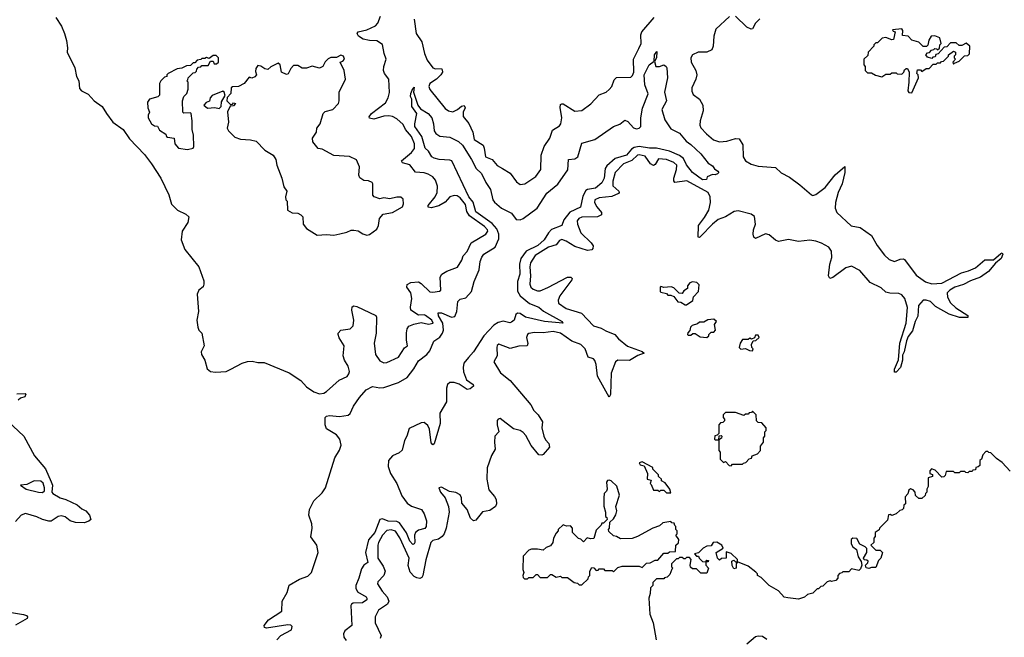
# Model space of a CAD drawing. Extents: x 2494118 to 2687960, y 757339 to 915227.
# Tile 56 of 256: x 2523485 to 2530350, y 867603 to 871910. Entities that reach past the tile are written whole.
import ezdxf

# ---------------------------------------------------------------- set-up
doc = ezdxf.new("R2010")
doc.units = 0

msp = doc.modelspace()

# ---------------------------------------------------------------- linework, layer by layer
at = {"layer": '0CON20XD'}
for points in [[(2523736.2, 871926.2), (2523775.6, 871865), (2523796.5, 871815), (2523811.4, 871765), (2523818.1, 871715), (2523815.7, 871685), (2523870, 871575), (2523881.9, 871515), (2523897.1, 871485), (2523900.9, 871430.9), (2523915, 871414.2), (2523961.7, 871391.7), (2524004.4, 871344.4), (2524060, 871305), (2524089.2, 871255), (2524135, 871195.8), (2524206.9, 871145), (2524250.6, 871080.6), (2524355, 870969.4), (2524404.7, 870904.7)], [(2524404.7, 870904.7), (2524468.2, 870805), (2524497.4, 870747.4), (2524525, 870690), (2524543.9, 870623.9), (2524585, 870582.5), (2524642.5, 870555), (2524663.3, 870535), (2524656.2, 870495), (2524618.8, 870435), (2524610.8, 870375), (2524636.8, 870306.8), (2524735, 870187.5), (2524768.3, 870088.3), (2524770, 870065), (2524763.6, 870046.4), (2524733.3, 870025), (2524722.5, 869995), (2524731.5, 869875), (2524721.1, 869815), (2524727.5, 869765), (2524734.6, 869744.6), (2524754, 869725), (2524770.8, 869635), (2524751.4, 869595), (2524751.9, 869575), (2524775.8, 869535), (2524792.5, 869475), (2524815, 869457.5), (2524851.1, 869451.1), (2524925, 869457.5), (2524957.8, 869472.2), (2525035, 869514), (2525073.4, 869526.6), (2525105, 869528.4), (2525145, 869518.7), (2525188.5, 869518.5), (2525365, 869448), (2525445, 869393.3), (2525485, 869349.1), (2525535, 869314.1), (2525575, 869301.5), (2525605, 869305.6), (2525625, 869317.1), (2525713.1, 869396.9), (2525768.9, 869421.1), (2525780.2, 869439.8), (2525783.6, 869456.4), (2525776.2, 869495), (2525750.8, 869535), (2525740.8, 869565), (2525748.2, 869635), (2525712.1, 869692.1), (2525704.6, 869715), (2525706.2, 869725), (2525725, 869744.6), (2525790, 869755), (2525810.6, 869775), (2525815.4, 869815), (2525800.9, 869885), (2525802.9, 869907.1), (2525815, 869914.2), (2525835, 869910), (2525968.4, 869848.4), (2525973.5, 869835), (2525971.2, 869725), (2525955.7, 869655), (2525965.3, 869575), (2525995, 869531.8), (2526023.7, 869516.3), (2526045, 869520), (2526125, 869555.8), (2526167.9, 869622.1), (2526190, 869635), (2526182.2, 869675), (2526182.6, 869727.4), (2526186.4, 869753.6), (2526198, 869772), (2526232.5, 869787.5), (2526285, 869797.8), (2526335, 869787.7), (2526366.9, 869795), (2526358, 869815), (2526315, 869846.2), (2526305, 869851.1), (2526265, 869849.6), (2526212.9, 869885), (2526210.3, 869905), (2526218.9, 869965), (2526211.8, 870005), (2526184.5, 870045), (2526186.2, 870063.8), (2526213.2, 870076.8), (2526265, 870082.9), (2526285, 870070.9), (2526345, 870011.8), (2526365, 870009.1), (2526412.7, 870017.3), (2526421.2, 870025), (2526416.4, 870115), (2526428.9, 870135), (2526462.6, 870157.4), (2526538.2, 870185), (2526567.9, 870232.1), (2526577.3, 870262.7), (2526605, 870293.3), (2526632.9, 870355), (2526735, 870414.1), (2526748.9, 870435), (2526746.8, 870445), (2526725, 870468.9), (2526621.3, 870541.3), (2526603.1, 870573.1), (2526592.2, 870622.2), (2526555, 870667.7), (2526535, 870682.9), (2526515, 870684.7), (2526485, 870674.2), (2526451.6, 870638.4), (2526407.9, 870612.1), (2526355, 870597.5), (2526332.3, 870602.3), (2526333.3, 870615), (2526381, 870675), (2526395.2, 870705), (2526398.3, 870748.3), (2526385, 870790.6), (2526364.7, 870814.7), (2526333.3, 870833.3), (2526305, 870842.1), (2526245, 870847.1), (2526205, 870898.5), (2526155, 870912.2), (2526146.5, 870925), (2526216.6, 870983.4), (2526237.1, 871012.9), (2526237.5, 871045), (2526216, 871095), (2526174.8, 871144.8), (2526158.5, 871178.5), (2526115, 871220), (2526085.3, 871235.3), (2526059.3, 871239.2), (2526025, 871238), (2525955, 871216.9), (2525925, 871224.4), (2525921.9, 871231.9), (2525938.1, 871255), (2526035, 871330.9), (2526055.2, 871365), (2526063.2, 871403.2), (2526058.8, 871495), (2526028.5, 871535), (2526021.5, 871555), (2526023.1, 871585), (2526039.7, 871635), (2526025.5, 871675), (2526015, 871736.7), (2525975, 871762.3), (2525925, 871764.3), (2525879.2, 871775), (2525847.8, 871795), (2525838, 871815), (2525844.2, 871825.8), (2525905, 871839.3), (2525965, 871867.1), (2525981.5, 871885), (2526000.5, 871935)], [(2526235.2, 871915.2), (2526249.5, 871815), (2526289, 871755), (2526307, 871675), (2526325, 871628.2), (2526365, 871575.3), (2526385, 871567.5), (2526425, 871569.4), (2526431.7, 871561.7), (2526432.3, 871545), (2526421.8, 871525), (2526390.9, 871495), (2526345, 871464.4), (2526338, 871445), (2526345, 871423.1), (2526451, 871291), (2526475, 871273.6), (2526505, 871267.7), (2526537.1, 871282.9), (2526565, 871306.7), (2526585, 871311.1), (2526590, 871295), (2526576.1, 871265), (2526576.2, 871236.2), (2526617.5, 871187.5), (2526645.3, 871125.3), (2526654.7, 871074.7), (2526715.5, 871035), (2526724.6, 871015), (2526733.6, 870953.6), (2526780, 870935), (2526815, 870893.1), (2526852.4, 870872.4), (2526905, 870841.1), (2526949.1, 870779.1), (2526975, 870761.5), (2527006, 870765), (2527083.8, 870816.2), (2527118.2, 870865), (2527122, 870965), (2527140.8, 871025), (2527180.5, 871085), (2527200.2, 871139.8), (2527249.1, 871170.9), (2527258.7, 871185), (2527263.9, 871225), (2527252.7, 871297.3), (2527255, 871318), (2527265, 871324.4), (2527275, 871322.5), (2527355, 871273.2), (2527405, 871277.7), (2527467.4, 871322.6), (2527525, 871387.1), (2527573.8, 871405), (2527595, 871422.5), (2527614, 871445), (2527630.2, 871489.8), (2527645, 871508), (2527745, 871510), (2527758.1, 871521.9), (2527768, 871545), (2527765.7, 871635), (2527801, 871709), (2527817.3, 871745), (2527816.2, 871803.8), (2527821.8, 871825), (2527907.9, 871925)], [(2528435, 871932.5), (2528338, 871845), (2528325.7, 871795), (2528320.8, 871725), (2528310.5, 871699.5), (2528276.7, 871683.3), (2528214.4, 871684.4), (2528175, 871665.7), (2528164.4, 871645), (2528167.8, 871615), (2528199.4, 871555), (2528206.4, 871525), (2528200, 871495), (2528172.5, 871435), (2528171.7, 871411.7), (2528179.7, 871389.7), (2528225, 871356), (2528248.6, 871315), (2528250, 871275), (2528229.2, 871205), (2528228, 871175), (2528235, 871156.7), (2528273.7, 871113.7), (2528323, 871073), (2528365, 871059.6), (2528415, 871064), (2528475, 871082.1), (2528500.6, 871080.6), (2528527.8, 871037.8), (2528530, 870955), (2528545.3, 870925.3), (2528585, 870903.2), (2528635, 870888.9), (2528755, 870879.5), (2528795, 870842.9), (2528852, 870812), (2528925, 870759.4), (2529005, 870688.1), (2529015, 870684.4), (2529035, 870692.2), (2529100.4, 870739.6)], [(2528645, 871917.5), (2528615, 871886.7), (2528595, 871846.7), (2528585, 871844), (2528555, 871857.1), (2528475.7, 871935)], [(2529705, 871400), (2529752.5, 871505), (2529750, 871525), (2529740, 871535), (2529745, 871560), (2529765, 871560), (2529775, 871550), (2529805, 871570), (2529825, 871570), (2529855, 871600), (2529875, 871600), (2529885, 871610), (2529905, 871610), (2529911.7, 871618.3), (2529925, 871620), (2529960, 871655), (2529960, 871665), (2529995, 871690), (2530010, 871685), (2530010, 871665), (2530000, 871655), (2530000, 871645), (2530010, 871635), (2529990, 871615), (2529995, 871600), (2530001.7, 871608.3), (2530035, 871620), (2530071.7, 871658.3), (2530095, 871660), (2530108.3, 871671.7), (2530110, 871725), (2530085, 871747.5), (2530055, 871730), (2530035, 871730), (2530015, 871750), (2529975, 871750), (2529948.3, 871721.7), (2529931.7, 871718.3), (2529888.3, 871671.7), (2529871.7, 871668.3), (2529868.3, 871651.7), (2529851.7, 871648.3), (2529845, 871640), (2529815, 871650), (2529802.5, 871665), (2529815, 871680), (2529828.3, 871681.7), (2529841.7, 871698.3), (2529858.3, 871701.7), (2529865, 871710), (2529878.3, 871708.3), (2529885, 871700), (2529898.3, 871711.7), (2529900, 871735), (2529910, 871745), (2529900, 871785), (2529865, 871797.5), (2529840, 871795), (2529823, 871767), (2529817.5, 871732.5), (2529807.5, 871722.5), (2529785, 871722.5), (2529755, 871752.5), (2529705, 871767.5), (2529680, 871795), (2529640.7, 871800.7), (2529642.5, 871835), (2529635, 871847.5), (2529570, 871840), (2529575, 871830), (2529590, 871825), (2529578.3, 871771.7), (2529565, 871770), (2529525, 871786.7), (2529498.3, 871781.7), (2529465, 871750), (2529455, 871750), (2529440, 871735), (2529440, 871725), (2529400, 871685), (2529398.3, 871661.7), (2529370, 871635), (2529370, 871595), (2529380, 871585), (2529380, 871555), (2529395, 871540), (2529425, 871540), (2529453, 871523), (2529495, 871512.5), (2529525, 871530), (2529555, 871530), (2529565, 871540), (2529595, 871540), (2529603, 871533), (2529635, 871530), (2529650, 871545), (2529655, 871560), (2529665, 871570), (2529675, 871570), (2529686.4, 871543.6), (2529684, 871475), (2529677.5, 871415), (2529685, 871402.5), (2529705, 871400)], [(2524655, 871006), (2524695, 871013.3), (2524700, 871025), (2524697.5, 871105), (2524687.5, 871145), (2524687.5, 871205), (2524680, 871255), (2524675, 871260), (2524628.3, 871258.3), (2524622.5, 871265), (2524620, 871345), (2524630, 871375), (2524650, 871395), (2524660, 871425), (2524660, 871475), (2524650, 871485), (2524658.3, 871491.7), (2524660, 871505), (2524695, 871540), (2524708.3, 871541.7), (2524718.3, 871551.7), (2524720, 871565), (2524731.7, 871578.3), (2524748.3, 871581.7), (2524755, 871590), (2524798.3, 871591.7), (2524815, 871620), (2524835, 871620), (2524841.7, 871601.7), (2524858.3, 871601.7), (2524870, 871615), (2524870, 871645), (2524855, 871660), (2524835, 871660), (2524805, 871640), (2524787.5, 871647.5), (2524775, 871640), (2524755, 871640), (2524748.3, 871631.7), (2524723, 871627), (2524705, 871610), (2524695, 871610), (2524675, 871590), (2524648.3, 871588.3), (2524615, 871572.5), (2524583, 871567), (2524520, 871535), (2524510, 871525), (2524510, 871515), (2524495, 871510), (2524470, 871485), (2524460, 871465), (2524460, 871385), (2524447, 871373), (2524390, 871355), (2524376.7, 871335), (2524378.8, 871295), (2524390, 871265), (2524380, 871245), (2524380, 871225), (2524404.1, 871184.1), (2524425, 871170), (2524445, 871167.5), (2524460, 871140), (2524503, 871113), (2524507.5, 871095), (2524515, 871090), (2524563, 871083), (2524566, 871045), (2524593.3, 871015), (2524655, 871006)], [(2525905, 870407.5), (2525925, 870412.5), (2525975, 870450), (2525986.7, 870475), (2525993.3, 870525), (2526020, 870555), (2526085, 870566.2), (2526153.3, 870605), (2526160, 870625), (2526159.3, 870659.3), (2526143, 870673), (2526113.6, 870673.6), (2526065, 870662), (2526025, 870667.1), (2525995, 870660), (2525957.5, 870675), (2525947, 870687), (2525947.5, 870765), (2525942.5, 870775), (2525916.1, 870786.1), (2525885, 870788.8), (2525856.4, 870806.4), (2525850, 870825), (2525853.3, 870885), (2525833, 870933), (2525785, 870956.7), (2525675, 870964), (2525595, 871007.5), (2525565, 871012.5), (2525529.3, 871059.3), (2525527.5, 871085), (2525553.3, 871125), (2525557.5, 871155), (2525580, 871185), (2525600, 871255), (2525615, 871270), (2525667.5, 871285), (2525706.7, 871325), (2525713.3, 871345), (2525713.3, 871405), (2525757.5, 871495), (2525746.7, 871555), (2525720, 871615), (2525738.3, 871621.7), (2525750, 871635), (2525742.5, 871655), (2525725, 871662.5), (2525695, 871647.5), (2525655, 871646.7), (2525635, 871637.5), (2525613.9, 871616.1), (2525597.5, 871585), (2525575, 871572.5), (2525525, 871586.7), (2525485, 871572.5), (2525455, 871572.5), (2525425, 871590), (2525395, 871590), (2525375, 871570), (2525356.4, 871533.6), (2525345, 871527.5), (2525310, 871545), (2525300, 871595), (2525287, 871607), (2525235, 871582.5), (2525215, 871562.5), (2525195, 871567.5), (2525167, 871587), (2525145, 871590), (2525130.7, 871569.3), (2525128.3, 871548.3), (2525136.7, 871525), (2525125, 871512.5), (2525103, 871503), (2525085, 871510), (2525050, 871465), (2525010, 871445), (2524968.3, 871441.7), (2524960, 871435), (2524956.7, 871395), (2524931.7, 871368.3), (2524930, 871345), (2524955, 871320), (2524968.3, 871321.7), (2524975, 871330), (2524990, 871325), (2524975, 871310), (2524951.7, 871308.3), (2524933, 871267), (2524940, 871195), (2524931.2, 871155), (2524940, 871135), (2524985, 871091.2), (2525025, 871076.2), (2525095, 871073.3), (2525133.6, 871063.6), (2525195, 871000), (2525252.5, 870965), (2525270, 870935), (2525276.7, 870895), (2525312.5, 870805), (2525327.5, 870745), (2525346.7, 870715), (2525337.5, 870675), (2525340, 870655), (2525350, 870645), (2525353, 870583), (2525385, 870562.5), (2525425, 870560), (2525445, 870550), (2525460, 870535), (2525462.5, 870485), (2525483.6, 870453.6), (2525558.3, 870408.3), (2525625, 870412.5), (2525675, 870407.5), (2525717.5, 870417.5), (2525765, 870427.5), (2525795, 870442.5), (2525815, 870443.3), (2525845, 870437.5), (2525876.7, 870416.7), (2525905, 870407.5)], [(2526666.7, 870873.3), (2526705, 870837.3), (2526734.2, 870774.2), (2526768.1, 870725), (2526784.7, 870655), (2526795, 870637.9), (2526845, 870595.3), (2526915, 870561.6), (2526946.2, 870516.2), (2526975, 870514.8), (2526996.4, 870523.6), (2527093.2, 870595), (2527159.8, 870700.2), (2527237.2, 870762.8), (2527307.7, 870862.3), (2527311.5, 870935), (2527355, 870941), (2527375.5, 870954.5), (2527405, 871048.1), (2527495.7, 871074.3), (2527625, 871165.7), (2527668.3, 871181.7), (2527705, 871208.6), (2527725, 871200), (2527765, 871155.5), (2527785, 871148.7), (2527805, 871153.8), (2527814.7, 871165.3), (2527815.5, 871225), (2527827.2, 871292.8), (2527866, 871394), (2527842.9, 871455), (2527839.6, 871525), (2527875, 871596), (2527908.3, 871621.7), (2527911.4, 871665), (2527928.3, 871688.3), (2527926.1, 871643.9), (2527911.7, 871618.3), (2527920, 871585), (2527945, 871583.3), (2527975, 871596.7), (2527992.5, 871585), (2527996.4, 871573.6), (2528001.2, 871505), (2527981.2, 871405), (2527995.5, 871345), (2527962.8, 871285), (2527982.5, 871212.5), (2528025, 871148.6), (2528085, 871120), (2528132.3, 871062.3), (2528165, 871040.6), (2528235, 870974.2), (2528285, 870910), (2528315, 870891.2), (2528330.5, 870870.5), (2528352.5, 870855), (2528360, 870845), (2528350, 870835), (2528335, 870827.5), (2528315, 870830), (2528277.5, 870815), (2528273.3, 870795), (2528245, 870793.6), (2528175, 870844.7), (2528135, 870898.6), (2528113, 870943), (2528084.3, 870964.3), (2528015, 870992.6), (2527925, 871013.5), (2527875.2, 871014.8), (2527805, 871026.5), (2527770.2, 871019.8), (2527751.8, 871008.2), (2527715, 870965.8), (2527637.5, 870942.5), (2527579.7, 870890.3), (2527568, 870872), (2527560, 870805), (2527545, 870771.8), (2527500, 870735), (2527445, 870726.2), (2527431.8, 870718.2), (2527411.2, 870678.8), (2527396, 870604), (2527321.5, 870568.5), (2527277.9, 870515), (2527265, 870474.2), (2527192.8, 870447.2), (2527172.5, 870425), (2527142.9, 870375), (2527097.1, 870335), (2527016.3, 870295), (2526980, 870245), (2526969, 870205), (2526971.7, 870135), (2526955.8, 870085), (2526957, 870017), (2526975.3, 869985), (2527040.1, 869930.1), (2527104.3, 869905), (2527137.2, 869877.2), (2527266.9, 869805), (2527272.5, 869795), (2527145, 869804.8), (2527010.6, 869835), (2526975, 869861.5), (2526955, 869864.5), (2526944.4, 869855), (2526932.7, 869815), (2526915, 869800), (2526903.1, 869796.9), (2526855, 869808.6), (2526821.5, 869798.5), (2526791.2, 869778.8), (2526720, 869705), (2526649.8, 869595), (2526613.9, 869555), (2526582.5, 869515), (2526576.5, 869485), (2526578.7, 869455), (2526599.5, 869399.5), (2526645.6, 869365), (2526650, 869355), (2526625.7, 869335), (2526605, 869332.4), (2526548.2, 869368.2), (2526515, 869379.2), (2526485, 869379.5), (2526468.6, 869365), (2526459.7, 869340.3), (2526460.7, 869245), (2526414, 869166), (2526417.7, 869095), (2526375, 868953.3), (2526365, 868946.2), (2526355, 868958.8), (2526341.6, 869055), (2526330.8, 869080.8), (2526305, 869100), (2526285, 869099.4), (2526201.5, 869058.5), (2526184, 869005), (2526167.4, 868975), (2526150.7, 868909.3), (2526131.3, 868888.7), (2526085, 868868.4), (2526056.2, 868835), (2526054.3, 868795), (2526069.8, 868745), (2526115.3, 868675), (2526148.7, 868588.7), (2526187.4, 868537.4), (2526217.2, 868517.2), (2526287.5, 868495), (2526305.7, 868465), (2526320.6, 868415), (2526319.2, 868375), (2526308.9, 868361.1), (2526265, 868350), (2526245.7, 868334.3), (2526237.1, 868315), (2526240, 868265), (2526235, 868254), (2526225, 868251.4), (2526205, 868274.4), (2526182.1, 868332.1), (2526132.5, 868402.5), (2526115, 868410.9), (2526053.3, 868413.3), (2526015, 868429.8), (2525995, 868424.1), (2525961.7, 868335), (2525917, 868283), (2525895.5, 868195), (2525912.3, 868125), (2525885, 868106.3), (2525868.6, 868081.4), (2525850.7, 868015), (2525827.7, 867965), (2525827.7, 867945), (2525840.7, 867920.7), (2525900, 867885), (2525906.5, 867875), (2525904.6, 867865), (2525875, 867843), (2525809.6, 867840.4), (2525798.6, 867835), (2525794.6, 867825), (2525801.1, 867685), (2525752.4, 867647.6), (2525743.3, 867626.7), (2525744.4, 867605), (2525760.9, 867580.9)], [(2524875, 871290), (2524890, 871305), (2524893, 871337), (2524917.5, 871382.5), (2524910, 871405), (2524901.7, 871411.7), (2524827.7, 871382.3), (2524814.1, 871365.9), (2524808.8, 871341.2), (2524785, 871332.5), (2524770, 871315), (2524795, 871292.5), (2524845, 871297.5), (2524875, 871290)], [(2525277.6, 867585), (2525305.3, 867615), (2525379.1, 867655), (2525385, 867677.5), (2525375, 867687.7), (2525355, 867690.5), (2525206.8, 867666.8), (2525192.5, 867672.5), (2525190, 867685), (2525219.4, 867725), (2525311.8, 867785), (2525314.7, 867855), (2525349.5, 867915), (2525363.9, 867966.1), (2525435, 868009.5), (2525495, 868029.7), (2525519.6, 868055), (2525565.6, 868195), (2525556.1, 868245), (2525514.8, 868304.8), (2525524.4, 868365), (2525523, 868395), (2525500.3, 868455), (2525506.7, 868493.3), (2525535, 868555.6), (2525595, 868611.5), (2525617.8, 868645), (2525683.3, 868855), (2525715, 868908.8), (2525726, 868944), (2525716.7, 868985), (2525693.8, 869015), (2525625, 869055.8), (2525615.4, 869085), (2525614.2, 869135.8), (2525623.3, 869145), (2525645, 869150.5), (2525715, 869143.1), (2525775, 869152.2), (2525788.1, 869165), (2525812.5, 869215), (2525853.8, 869276.2), (2525901, 869329), (2525945, 869351.8), (2525995, 869342.9), (2526025, 869344.7), (2526125, 869380.4), (2526185.7, 869415), (2526233.5, 869476.5), (2526265, 869530.8), (2526323.3, 869575), (2526345, 869601.8), (2526372.4, 869667.6), (2526415, 869697.3), (2526433.9, 869725), (2526439.5, 869745), (2526435.2, 869795), (2526403.9, 869845), (2526403.1, 869865), (2526425, 869865.4), (2526495, 869836.6), (2526520, 869840), (2526533.3, 869875), (2526539.6, 869945), (2526555, 869961.5), (2526595, 869969.6), (2526635.3, 870015), (2526653.8, 870085), (2526689.2, 870165), (2526696.2, 870225), (2526706.4, 870255), (2526721.4, 870275), (2526801.2, 870325), (2526825, 870381.9), (2526826.7, 870415), (2526810.9, 870450.9), (2526778.7, 870488.7), (2526665, 870571.4), (2526647.2, 870637.2), (2526615.4, 870675.4), (2526497.6, 870925), (2526485, 870931.5), (2526408.8, 870935), (2526375, 870945.3), (2526359.2, 870955), (2526335, 870993.1), (2526311.8, 871015), (2526287.7, 871095), (2526241, 871165), (2526239.3, 871185), (2526254.5, 871255), (2526218.9, 871305), (2526218.8, 871355), (2526208.8, 871375), (2526211.2, 871395), (2526225, 871430), (2526235, 871440), (2526230, 871405), (2526260, 871315), (2526278.8, 871288.8), (2526332.5, 871255), (2526358.8, 871225), (2526370, 871185), (2526373.8, 871135), (2526386.1, 871116.1), (2526415, 871098.8), (2526485, 871092.1), (2526545, 871061.2), (2526571.5, 871035), (2526635.9, 870935), (2526666.7, 870873.3)], [(2529100.4, 870739.6), (2529170.9, 870829.1), (2529237.5, 870887.5), (2529237.7, 870845), (2529220, 870765), (2529192.1, 870705), (2529172.9, 870635), (2529169.6, 870595), (2529181.8, 870565), (2529282.6, 870472.6), (2529345, 870461.2), (2529424.6, 870405), (2529464.1, 870335), (2529515, 870267.7), (2529548.3, 870238.3), (2529585, 870224.7), (2529625, 870241.2), (2529645, 870242.9), (2529655, 870237.5), (2529735, 870128.5), (2529801.5, 870081.5), (2529845, 870067.7), (2529915, 870072), (2530052.5, 870145), (2530100, 870160), (2530150.3, 870179.7), (2530215, 870236.2), (2530275, 870236.7), (2530325, 870280.4), (2530335, 870284.2), (2530340, 870275), (2530327.1, 870245), (2530288.4, 870211.6), (2530239.8, 870155), (2530185, 870113.9), (2530115, 870088.9), (2530065, 870062.6), (2530005, 870044.2), (2529970, 870025), (2529952.5, 870005), (2529953.3, 869975), (2529975.9, 869935.9), (2530011.5, 869901.5), (2530095, 869847.5), (2530096.7, 869833.3), (2530037.4, 869832.6), (2529965, 869857.3), (2529869.9, 869909.9), (2529835, 869945.4), (2529805, 869955.3), (2529785, 869954.5), (2529752.7, 869917.3), (2529747.5, 869842.5), (2529729.1, 869805), (2529709.9, 869740.1), (2529679.9, 869700.1), (2529668.4, 869671.6), (2529650.8, 869595), (2529639.6, 869570.4), (2529639.4, 869535), (2529626.8, 869485), (2529595, 869453.3), (2529585, 869452), (2529585, 869473.8), (2529612.6, 869537.4), (2529622.7, 869655), (2529666.8, 869795), (2529674.2, 869904.2), (2529655.6, 869965.6), (2529635, 869991.9), (2529615, 870001.9), (2529552.1, 870002.1), (2529525, 870009.2), (2529490.9, 870040.9), (2529415, 870078.6), (2529342, 870162), (2529285, 870191.4), (2529245, 870178.9), (2529155, 870112.9), (2529132.5, 870105), (2529124.4, 870125), (2529133.5, 870205), (2529147.5, 870252.5), (2529145.4, 870295), (2529125.4, 870325), (2529075, 870350.8), (2529035, 870366.2), (2528995, 870371.6), (2528915, 870364.1), (2528845, 870377.5), (2528775, 870364.6), (2528755, 870372.9), (2528709.8, 870409.8), (2528685, 870417.3), (2528615, 870384.2), (2528603.8, 870393.8), (2528598.8, 870415), (2528601.2, 870445), (2528614.3, 870485), (2528608.2, 870538.2), (2528585.2, 870555.2), (2528495, 870578.2), (2528466.5, 870573.5), (2528405, 870535.5), (2528355, 870517.1), (2528314.8, 870485.2), (2528235, 870400.8), (2528225, 870392), (2528215, 870393.3), (2528217.8, 870475), (2528259.9, 870530.1), (2528289, 870581), (2528300.4, 870635), (2528300, 870675), (2528284.5, 870705), (2528135.7, 870785.7), (2528052, 870775), (2528045.6, 870785.6), (2528045.5, 870805), (2528065.3, 870865), (2528065.8, 870895), (2528045.5, 870915), (2527995, 870935.7), (2527939.5, 870940.5), (2527915, 870900), (2527905, 870894.4), (2527882.7, 870905), (2527845, 870959.7), (2527805, 870968.7), (2527791.8, 870965), (2527752.2, 870927.8), (2527695, 870904.3), (2527636.6, 870845), (2527620.2, 870785), (2527621, 870751), (2527661.4, 870715), (2527665.8, 870705), (2527661.1, 870698.9), (2527613.1, 870676.9), (2527525, 870667.5), (2527494.5, 870655), (2527492.3, 870635), (2527508.2, 870605), (2527541.5, 870565), (2527541.1, 870548.9), (2527514.3, 870535.7), (2527405, 870532.4), (2527384.6, 870525), (2527372, 870508), (2527373.5, 870485), (2527396.4, 870425), (2527469.2, 870355), (2527482.7, 870332.7), (2527481.8, 870315), (2527474.7, 870305.3), (2527445, 870301.7), (2527355, 870327.9), (2527295, 870366.6), (2527265, 870377.8), (2527249.4, 870370.6), (2527225, 870341.1), (2527171.1, 870325), (2527080, 870265), (2527047.6, 870215), (2527042.5, 870187.5), (2527046.7, 870125), (2527042.7, 870065), (2527049.6, 870045), (2527065, 870030.7), (2527095, 870019.4), (2527115, 870020.5), (2527168.2, 870041.8), (2527305, 870115.4), (2527328.8, 870115), (2527336.9, 870105), (2527335.6, 870095), (2527251.9, 869985), (2527238.9, 869955), (2527242.4, 869932.4), (2527295, 869896.8), (2527402.7, 869862.7), (2527486.7, 869775), (2527538.3, 869758.3), (2527570.7, 869740.7), (2527635, 869715.8), (2527659.2, 869685), (2527722.9, 869632.9), (2527825, 869595.6), (2527840, 869585), (2527795, 869567.3), (2527737.6, 869532.4), (2527655, 869535.9), (2527639.1, 869525), (2527608.9, 869445), (2527604.3, 869295.7), (2527595, 869276.7), (2527513.6, 869423.6), (2527505.2, 869505), (2527495, 869534.3), (2527485, 869544.4), (2527447.9, 869557.9), (2527427.4, 869615), (2527398.2, 869645), (2527335, 869669), (2527255, 869725.2), (2527203.8, 869736.2), (2527135, 869726.6), (2527075, 869729.4), (2527035, 869722.9), (2527024.6, 869715.4), (2527018.9, 869695), (2527027.3, 869652.7), (2527022.5, 869635), (2526965, 869633.6), (2526905, 869616.7), (2526825, 869646.7), (2526815, 869637.5), (2526812.9, 869625), (2526814.3, 869565), (2526790, 869525), (2526838, 869448), (2526905, 869392.9), (2527049.2, 869225), (2527070, 869185), (2527100, 869155), (2527130, 869105), (2527125.8, 869065), (2527139.6, 869005), (2527150.9, 868980.9), (2527175.4, 868955), (2527180.1, 868929.9), (2527135, 868878.1), (2527125, 868872.2), (2527105, 868876.7), (2527051.8, 868941.8), (2527015, 869010), (2526995, 869032.2), (2526975, 869044.4), (2526927.9, 869057.9), (2526835, 869129.2), (2526820, 869125), (2526814, 869115), (2526814, 869085), (2526826.2, 869035), (2526796.7, 869005), (2526796.4, 868963.6), (2526801.2, 868915), (2526775, 868870), (2526744, 868785), (2526742, 868705), (2526755, 868632.5), (2526795.6, 868585.6), (2526806, 868565), (2526808.8, 868535), (2526803.3, 868515), (2526763.2, 868486.8), (2526712.2, 868477.8), (2526665, 868418.8), (2526650, 868415), (2526628, 868435), (2526604.2, 868495), (2526568.8, 868538.8), (2526565.8, 868575), (2526555, 868596), (2526525, 868614), (2526480.9, 868620.9), (2526425, 868651.2), (2526407.5, 868645), (2526420, 868615), (2526451.4, 868575), (2526474.6, 868514.6), (2526478.5, 868475), (2526457.4, 868365), (2526444.6, 868325.4), (2526431.2, 868305), (2526405, 868288.4), (2526365, 868278.8), (2526351.6, 868265), (2526317.1, 868142.9), (2526296.6, 868033.4), (2526289.3, 868020.7), (2526276, 868014), (2526255, 868016.7), (2526235, 868027.7), (2526208.2, 868058.2), (2526193.9, 868103.9), (2526200, 868155), (2526135, 868296.2), (2526105, 868342.2), (2526075, 868352.7), (2526045, 868347.4), (2526015.4, 868315), (2525987.6, 868265), (2525982.3, 868245), (2525982.9, 868155), (2526019.6, 868099.6), (2526032.2, 868065), (2526022.9, 868035), (2525981.1, 867988.9), (2525980, 867975), (2526012, 867925), (2526047.2, 867885), (2526057.6, 867855), (2526048.9, 867835), (2525987.6, 867792.4), (2525962.5, 867745), (2525963.3, 867705), (2526005.5, 867615), (2525998.5, 867595)], [(2528135, 869922.5), (2528178.3, 869951.7), (2528183, 869977), (2528217.5, 870015), (2528221.7, 870061.7), (2528207, 870077), (2528175, 870082.5), (2528157.5, 870075), (2528140, 870055), (2528140, 870035), (2528115, 870020), (2528105, 870000), (2528083, 870003), (2528045, 870040), (2528026.4, 870046.4), (2527975, 870042.5), (2527955, 870050), (2527950, 870045), (2527950, 870015), (2527955, 870010), (2527995, 870000), (2528005, 869990), (2528025, 869990), (2528045, 869980), (2528073, 869943), (2528095, 869940), (2528125, 869922.5), (2528135, 869922.5)], [(2528275, 869693.3), (2528290, 869705), (2528290, 869715), (2528305, 869730), (2528325, 869730), (2528337.5, 869745), (2528330, 869785), (2528342.5, 869805), (2528325, 869822.5), (2528283, 869817), (2528255, 869800), (2528225, 869800), (2528211.7, 869788.3), (2528173, 869777), (2528162.5, 869765), (2528157.5, 869742.5), (2528143, 869727), (2528140, 869715), (2528145, 869710), (2528165, 869710), (2528178.3, 869721.7), (2528195, 869722.5), (2528228.3, 869698.3), (2528275, 869693.3)], [(2528595, 869600), (2528600, 869615), (2528590, 869625), (2528587.5, 869645), (2528600, 869670), (2528617, 869673), (2528640, 869695), (2528635, 869710), (2528615, 869710), (2528608.3, 869691.7), (2528587.5, 869682.5), (2528575, 869690), (2528565, 869680), (2528525, 869680), (2528507.5, 869655), (2528502.5, 869625), (2528513, 869613), (2528545, 869617.5), (2528573, 869603), (2528595, 869600)], [(2523465, 869301.1), (2523523, 869303), (2523528.3, 869298.3), (2523520.5, 869279.5), (2523490.2, 869269.8), (2523474, 869256)], [(2528445, 868800), (2528455, 868810), (2528525, 868810), (2528531.7, 868818.3), (2528548.3, 868821.7), (2528571.7, 868848.3), (2528588.3, 868851.7), (2528591.7, 868868.3), (2528628.3, 868881.7), (2528650, 868905), (2528650, 868935), (2528670, 868965), (2528670, 868995), (2528680, 869005), (2528680, 869035), (2528690, 869045), (2528690, 869065), (2528658.3, 869098.3), (2528635, 869100), (2528621.7, 869111.7), (2528620, 869155), (2528595, 869180), (2528588.3, 869171.7), (2528571.7, 869168.3), (2528565, 869160), (2528545, 869160), (2528535, 869150), (2528475, 869170), (2528405, 869170), (2528390, 869155), (2528390, 869135), (2528400, 869125), (2528398.3, 869111.7), (2528388.3, 869101.7), (2528371.7, 869098.3), (2528360, 869085), (2528360, 869025), (2528348.3, 869011.7), (2528331.7, 869008.3), (2528330, 868985), (2528335, 868980), (2528360, 868980), (2528361.7, 869008.3), (2528375, 869010), (2528380, 869005), (2528378.3, 868991.7), (2528360, 868980), (2528360, 868905), (2528370, 868895), (2528370, 868845), (2528391.7, 868821.7), (2528405, 868830), (2528431.7, 868801.7), (2528445, 868800)], [(2523401.5, 869111.5), (2523514.2, 869005), (2523589.1, 868869.1), (2523665, 868777.5), (2523705, 868686.2), (2523714, 868665), (2523708.8, 868615), (2523716.2, 868605), (2523766.4, 868576.4), (2523807.5, 868565), (2523885, 868526.2), (2523918, 868498), (2523945, 868486.2), (2523972.5, 868455), (2523980, 868425), (2523967, 868413), (2523935, 868401.2), (2523875, 868404.4), (2523836.7, 868415), (2523802.1, 868442.1), (2523775, 868449.4), (2523753.3, 868445), (2523705, 868413.8), (2523687.5, 868412.5), (2523644.5, 868424.5), (2523605, 868444.2), (2523525, 868465.5), (2523495, 868455.6), (2523455, 868410)], [(2530235, 868900), (2530221.7, 868898.3), (2530200, 868875), (2530190, 868845), (2530180, 868835), (2530178.3, 868801.7), (2530168.3, 868791.7), (2530151.7, 868788.3), (2530148.3, 868771.7), (2530131.7, 868768.3), (2530125, 868760), (2530105, 868760), (2530095, 868750), (2530081.7, 868751.7), (2530075, 868760), (2530045, 868760), (2530035, 868750), (2530005, 868750), (2529995, 868760), (2529945, 868760), (2529938.3, 868731.7), (2529928.3, 868721.7), (2529915, 868720), (2529868.3, 868768.3), (2529841.7, 868778.3), (2529830, 868765), (2529830, 868745), (2529848.3, 868738.3), (2529850, 868725), (2529820, 868715), (2529820, 868655), (2529810, 868635), (2529810, 868615), (2529800, 868605), (2529798.3, 868591.7), (2529775, 868570), (2529755, 868570), (2529731.7, 868591.7), (2529727.5, 868615), (2529715, 868632.5), (2529695, 868637.5), (2529685, 868630), (2529677, 868603), (2529658.3, 868581.7), (2529660, 868535), (2529650, 868525), (2529648.3, 868501.7), (2529638.3, 868491.7), (2529621.7, 868488.3), (2529597, 868463), (2529565, 868452.5), (2529555, 868460), (2529541.7, 868458.3), (2529535, 868420), (2529480, 868365), (2529478.3, 868351.7), (2529450, 868335), (2529450, 868305), (2529440, 868295), (2529440, 868265), (2529420, 868245), (2529455, 868210), (2529485, 868210), (2529500, 868195), (2529490, 868155), (2529471.7, 868138.3), (2529455, 868090), (2529425, 868090), (2529405, 868082.5), (2529387, 868087), (2529383, 868107), (2529398.3, 868121.7), (2529400, 868135), (2529391.7, 868141.7), (2529373, 868143), (2529367.5, 868155), (2529392.5, 868195), (2529391.7, 868221.7), (2529380, 868235), (2529343.6, 868253.6), (2529322.5, 868292.5), (2529295, 868293.3), (2529283.3, 868285), (2529283.3, 868255), (2529293.3, 868233.3), (2529320, 868215), (2529331.2, 868165), (2529351.7, 868131.7), (2529357.5, 868105), (2529348.3, 868081.7), (2529335, 868070), (2529285, 868080), (2529265, 868060), (2529225, 868060), (2529218.3, 868051.7), (2529201.7, 868048.3), (2529190, 868035), (2529190, 868015), (2529175, 868000), (2529145, 867992.5), (2529135, 867997.5), (2529115, 867990), (2529085, 867960), (2529071.7, 867958.3), (2529055, 867940), (2529045, 867940), (2529015, 867910), (2528978.3, 867901.7), (2528957, 867883), (2528915, 867870), (2528841.7, 867878.3), (2528815, 867882.5), (2528776.4, 867926.4), (2528710, 867965), (2528655, 868020), (2528630, 868035), (2528630, 868045), (2528618.3, 868058.3), (2528565, 868100), (2528490, 868130), (2528480, 868115), (2528480, 868085), (2528465, 868080), (2528453, 868103), (2528450, 868135), (2528465, 868140), (2528475, 868130), (2528490, 868130), (2528490, 868145), (2528445, 868187.5), (2528411.7, 868198.3), (2528410, 868155), (2528378.3, 868151.7), (2528365, 868140), (2528350, 868155), (2528340, 868195), (2528390, 868225), (2528380, 868245), (2528345, 868267.5), (2528320, 868265), (2528305, 868240), (2528275, 868237.5), (2528250, 868225), (2528218.3, 868191.7), (2528190, 868185), (2528205, 868170), (2528218.3, 868168.3), (2528222.5, 868155), (2528245, 868132.5), (2528270, 868130), (2528275, 868140), (2528288.3, 868138.3), (2528285, 868130), (2528270, 868130), (2528270, 868105), (2528287.5, 868085), (2528275, 868050), (2528235, 868050), (2528205, 868080), (2528175, 868080), (2528163, 868093), (2528160, 868105), (2528167.5, 868145), (2528155, 868160), (2528135, 868160), (2528125, 868150), (2528115, 868150), (2528105, 868160), (2528085, 868160), (2528075, 868150), (2528065, 868150), (2528030, 868115), (2528030, 868095), (2528040, 868085), (2528031.7, 868078.3), (2528018.3, 868041.7), (2527998.3, 868021.7), (2527981.7, 868018.3), (2527975, 868010), (2527925, 868010), (2527900, 867985), (2527900, 867965), (2527883, 867947), (2527881.7, 867908.3), (2527872.5, 867875), (2527877.5, 867765), (2527902.5, 867705), (2527923.3, 867585)], [(2530391.2, 868761.2), (2530335, 868822.5), (2530295, 868850), (2530255, 868890), (2530241.7, 868891.7), (2530235, 868900)], [(2528025, 868610), (2528017.5, 868635), (2527985, 868680), (2527960, 868695), (2527960, 868705), (2527940, 868725), (2527940, 868735), (2527900, 868775), (2527898.3, 868788.3), (2527825, 868827.5), (2527805, 868820), (2527810, 868805), (2527840, 868800), (2527862.5, 868745), (2527860, 868705), (2527888.3, 868698.3), (2527880, 868675), (2527888.3, 868668.3), (2527905, 868630), (2527935, 868630), (2527945, 868620), (2527955, 868630), (2527975, 868630), (2527995, 868610), (2528025, 868610)], [(2527405, 867970), (2527448.3, 868011.7), (2527450, 868025), (2527460, 868035), (2527460, 868065), (2527475, 868090), (2527488.3, 868088.3), (2527505, 868070), (2527518.3, 868071.7), (2527525, 868080), (2527555, 868080), (2527565, 868070), (2527615, 868070), (2527625, 868060), (2527655, 868090), (2527685, 868100), (2527805, 868100), (2527825, 868090), (2527855, 868120), (2527881.7, 868121.7), (2527915, 868140), (2527935, 868140), (2527975, 868190), (2528005, 868190), (2528015, 868200), (2528058.3, 868201.7), (2528060, 868245), (2528078.3, 868261.7), (2528080, 868285), (2528060, 868315), (2528070, 868325), (2528070, 868345), (2528060, 868355), (2528060, 868375), (2528051.7, 868381.7), (2528048.3, 868398.3), (2528031.7, 868401.7), (2528025, 868410), (2527968.3, 868401.7), (2527945, 868380), (2527900, 868365), (2527793.3, 868306.7), (2527755, 868292.5), (2527675, 868290), (2527647, 868307), (2527625, 868310), (2527591.7, 868341.7), (2527590, 868355), (2527597.5, 868365), (2527600, 868405), (2527625, 868430), (2527641.7, 868458.3), (2527647.5, 868485), (2527642.5, 868515), (2527666.7, 868595), (2527647.3, 868657.3), (2527610, 868695), (2527595, 868700), (2527583.6, 868696.4), (2527577.5, 868685), (2527580, 868635), (2527577, 868623), (2527560, 868605), (2527557.5, 868575), (2527558.3, 868518.3), (2527570, 868475), (2527570, 868445), (2527578.3, 868438.3), (2527580, 868425), (2527555, 868400), (2527545, 868400), (2527540, 868385), (2527505, 868350), (2527488.3, 868291.7), (2527465, 868290), (2527442.5, 868297.5), (2527415, 868270), (2527398.3, 868288.3), (2527381.7, 868291.7), (2527340, 868335), (2527340, 868365), (2527325, 868380), (2527298.3, 868378.3), (2527275, 868387.5), (2527240, 868355), (2527240, 868345), (2527225, 868330), (2527207.5, 868295), (2527202.5, 868265), (2527185, 868240), (2527155, 868230), (2527135, 868210), (2527095, 868217.5), (2527053, 868217), (2527035, 868210), (2526995, 868170), (2526992.5, 868075), (2527000, 868055), (2526992.5, 868035), (2526995, 868020), (2527005, 868010), (2527025, 868010), (2527035, 868020), (2527065, 868020), (2527085, 868040), (2527095, 868040), (2527115, 868020), (2527165, 868020), (2527185, 868040), (2527195, 868040), (2527225, 868022.5), (2527255, 868030), (2527265, 868020), (2527305, 868020), (2527350, 867985), (2527375, 867980), (2527385, 867970), (2527405, 867970)], [(2523645, 868614), (2523657.5, 868625), (2523658.8, 868645), (2523648.3, 868678.3), (2523632.3, 868692.3), (2523585, 868694), (2523535, 868669.5), (2523490, 868665), (2523530, 868635), (2523615, 868614.4), (2523645, 868614)], [(2523386.5, 867783.5), (2523511.7, 867761.7), (2523533.3, 867755), (2523540, 867745), (2523536, 867735), (2523455, 867688.5)], [(2528555, 867557.5), (2528615, 867607.5), (2528635, 867612.5), (2528665, 867610), (2528695, 867590)]]:
    msp.add_lwpolyline(points, dxfattribs=at)

doc.saveas('drawing.dxf')
